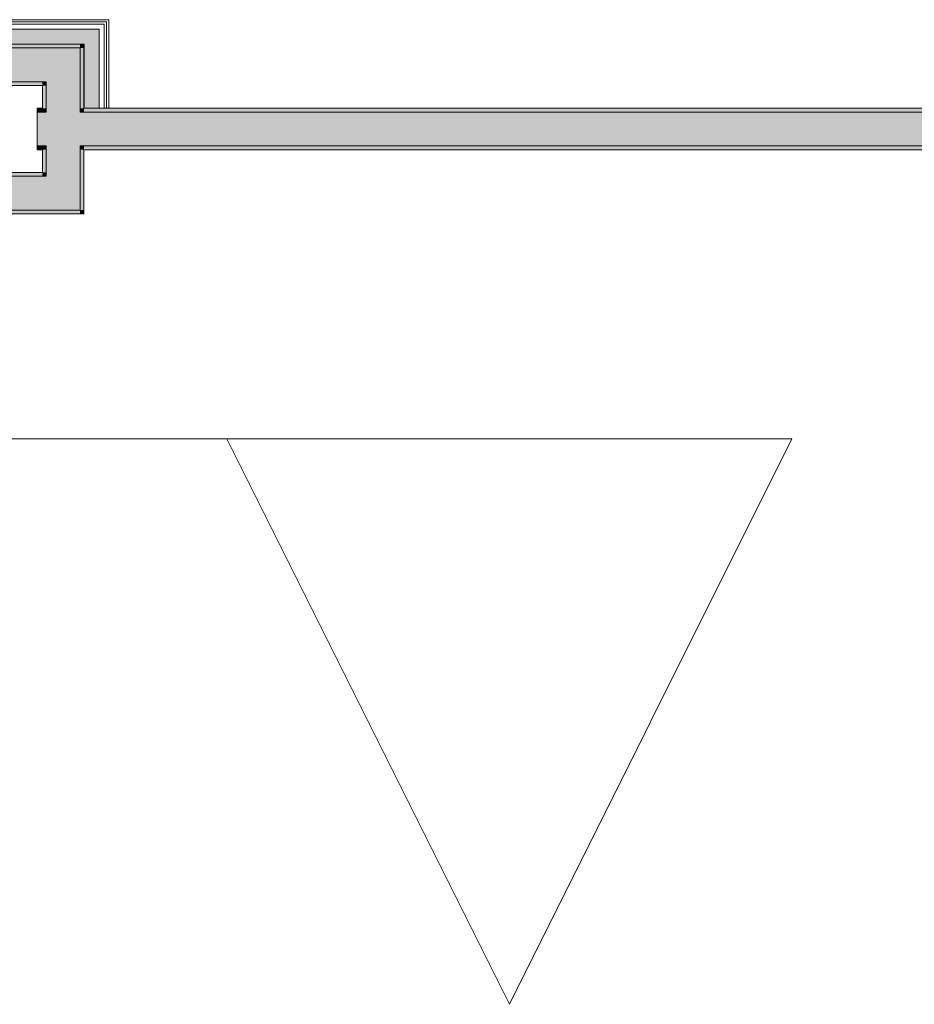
# Model space of a CAD drawing. Header units: millimetres. Extents: x -30280 to 100171, y -17460 to 4378.
# Tile 63 of 256: x 6609 to 8984, y -14537 to -11924. Entities that reach past the tile are written whole.
import ezdxf

# ---------------------------------------------------------------- set-up
doc = ezdxf.new("R2010")
doc.units = ezdxf.units.MM
doc.header["$MEASUREMENT"] = 0
doc.linetypes.add('Dot & Dashed', pattern=[3351.388812, 1587.5, -881.944444, 0, -881.944368])
doc.linetypes.add('Wipeout_Contour', pattern=[1000, 0, -1000])
for name, color, linetype in [('08_E_Envans secs', 7, 'Continuous'), ('12_FAÇ_Façana', 7, 'Continuous'), ('16_SEC_Seccions Planta 1', 7, 'Continuous')]:
    doc.layers.add(name, color=color, linetype=linetype)
for name, color, linetype, lineweight in [('08_E_Envans secs_Pluma_Nº__1', 7, 'Continuous', 5), ('12_FAÇ_Façana_Pluma_Nº__7', 7, 'Continuous', 5), ('16_SEC_Seccions Planta 1_Pluma_Nº__192', 150, 'Continuous', 0), ('16_SEC_Seccions Planta 1_Pluma_Nº__25', 5, 'Continuous', 5)]:
    doc.layers.add(name, color=color, linetype=linetype, lineweight=lineweight)
for name, color, linetype, lineweight, true_color in [('08_E_Envans secs_Pluma_Nº__102', 7, 'Continuous', 5, 0xcccccc), ('08_E_Envans secs_Pluma_Nº__171', 171, 'Continuous', 13, 0xaaaaff), ('08_E_Envans secs_Pluma_Nº__177', 7, 'Continuous', 15, 0xf7e046), ('12_FAÇ_Façana_Pluma_Nº__102', 7, 'Continuous', 5, 0xcccccc), ('12_FAÇ_Façana_Pluma_Nº__176', 7, 'Continuous', 15, 0x93a0c6)]:
    doc.layers.add(name, color=color, linetype=linetype, lineweight=lineweight, true_color=true_color)
pattern_1 = [(45, (0, 0), (-919.24, 919.24), [975, -325]), (45, (4e-13, 919.2), (-919.24, 919.24), [975, -325])]

# ---------------------------------------------------------------- blocks, each defined once
blk = doc.blocks.new('Muro_50_1', base_point=(6178.9, -12439))
at = {"layer": '12_FAÇ_Façana_Pluma_Nº__102', "linetype": 'Continuous', "lineweight": 0, "true_color": 0xe5e5e5}
for points in [[(6438.9, -12339), (6178.9, -12339), (6178.9, -12429), (6438.9, -12429)], [(6528.9, -12339), (6438.9, -12339), (6438.9, -12429), (6528.9, -12429)], [(6678.9, -12339), (6528.9, -12339), (6528.9, -12429), (6678.9, -12429)], [(6678.9, -12339), (6768.9, -12429), (6768.9, -12339)], [(6678.9, -12429), (6768.9, -12429), (6678.9, -12339)]]:
    blk.add_hatch(color=254, dxfattribs=at).paths.add_polyline_path(points)
at = {"layer": '12_FAÇ_Façana_Pluma_Nº__176', "linetype": 'Continuous', "lineweight": 0, "true_color": 0x495063}
for points in [[(6668.9, -12329), (6178.9, -12329), (6178.9, -12339), (6668.9, -12339)], [(6668.9, -12329), (6678.9, -12339), (6678.9, -12329)], [(6668.9, -12339), (6678.9, -12339), (6668.9, -12329)], [(6428.9, -12429), (6178.9, -12429), (6178.9, -12439), (6428.9, -12439)], [(6438.9, -12429), (6428.9, -12429), (6428.9, -12439), (6438.9, -12439)], [(6538.9, -12429), (6528.9, -12429), (6528.9, -12439), (6538.9, -12439)], [(6768.9, -12429), (6538.9, -12429), (6538.9, -12439), (6768.9, -12439)], [(6778.9, -12429), (6768.9, -12429), (6778.9, -12439)], [(6768.9, -12439), (6778.9, -12439), (6768.9, -12429)]]:
    blk.add_hatch(color=251, dxfattribs=at).paths.add_polyline_path(points)
at = {"layer": '12_FAÇ_Façana_Pluma_Nº__7', "color": 7, "linetype": 'Continuous', "lineweight": 5}
for p, q in [((6678.9, -12339), (6678.9, -12329)), ((6438.9, -12339), (6178.9, -12339)), ((6528.9, -12339), (6438.9, -12339)), ((6678.9, -12339), (6528.9, -12339)), ((6768.9, -12429), (6768.9, -12339)), ((6178.9, -12429), (6438.9, -12429)), ((6438.9, -12429), (6438.9, -12439)), ((6528.9, -12439), (6528.9, -12429)), ((6528.9, -12429), (6678.9, -12429)), ((6678.9, -12429), (6768.9, -12429))]:
    blk.add_line(p, q, dxfattribs=at)
at = {"layer": '12_FAÇ_Façana_Pluma_Nº__7', "color": 7, "linetype": 'Continuous', "lineweight": 5, "flags": 128}
for points in [[(6668.9, -12329), (6178.9, -12329)], [(6778.9, -12439), (6778.9, -12429)], [(6178.9, -12439), (6428.9, -12439)], [(6538.9, -12439), (6778.9, -12439)]]:
    blk.add_lwpolyline(points, dxfattribs=at)
blk = doc.blocks.new('Muro_60_1', base_point=(6655, -12269))
at = {"layer": '12_FAÇ_Façana_Pluma_Nº__102', "linetype": 'Continuous', "lineweight": 0, "true_color": 0xe5e5e5}
for points in [[(6655, -12259), (6668.9, -12259), (6668.9, -12169), (6655, -12169)], [(6668.9, -12169), (6668.9, -12259), (6678.9, -12259), (6678.9, -12169)], [(6768.9, -12169), (6768.9, -12259), (6778.9, -12259), (6778.9, -12169)], [(6778.9, -12259), (12128.9, -12259), (12128.9, -12169), (6778.9, -12169)]]:
    blk.add_hatch(color=254, dxfattribs=at).paths.add_polyline_path(points)
at = {"layer": '12_FAÇ_Façana_Pluma_Nº__176', "linetype": 'Continuous', "lineweight": 0, "true_color": 0x495063}
for points in [[(6668.9, -12159), (6655, -12159), (6655, -12169), (6668.9, -12169)], [(12128.9, -12159), (6778.9, -12159), (6778.9, -12169), (12128.9, -12169)], [(6655, -12269), (6668.9, -12269), (6668.9, -12259), (6655, -12259)], [(6778.9, -12269), (12128.9, -12269), (12128.9, -12259), (6778.9, -12259)]]:
    blk.add_hatch(color=251, dxfattribs=at).paths.add_polyline_path(points)
at = {"layer": '12_FAÇ_Façana_Pluma_Nº__7', "color": 7, "linetype": 'Continuous', "lineweight": 5}
for p, q in [((6668.9, -12169), (6655, -12169)), ((6678.9, -12169), (6668.9, -12169)), ((6778.9, -12169), (6768.9, -12169)), ((12128.9, -12169), (6778.9, -12169)), ((6655, -12259), (6668.9, -12259)), ((6668.9, -12259), (6678.9, -12259)), ((6768.9, -12259), (6778.9, -12259)), ((6778.9, -12259), (12128.9, -12259))]:
    blk.add_line(p, q, dxfattribs=at)
at = {"layer": '12_FAÇ_Façana_Pluma_Nº__7', "color": 7, "linetype": 'Continuous', "lineweight": 5, "flags": 128}
for points in [[(6668.9, -12159), (6655, -12159)], [(6655, -12159), (6655, -12269)], [(12128.9, -12159), (6778.9, -12159)], [(6655, -12269), (6668.9, -12269)], [(6778.9, -12269), (12128.9, -12269)]]:
    blk.add_lwpolyline(points, dxfattribs=at)
blk = doc.blocks.new('Muro_61_1', base_point=(6778.9, -12439))
at = {"layer": '12_FAÇ_Façana_Pluma_Nº__102', "linetype": 'Continuous', "lineweight": 0, "true_color": 0xe5e5e5}
for points in [[(6678.9, -11999), (6678.9, -12089), (6768.9, -11999)], [(6678.9, -12089), (6768.9, -12089), (6768.9, -11999)], [(6678.9, -12089), (6678.9, -12169), (6768.9, -12169), (6768.9, -12089)], [(6678.9, -12169), (6678.9, -12259), (6768.9, -12259), (6768.9, -12169)], [(6678.9, -12259), (6678.9, -12339), (6768.9, -12339), (6768.9, -12259)]]:
    blk.add_hatch(color=254, dxfattribs=at).paths.add_polyline_path(points)
at = {"layer": '12_FAÇ_Façana_Pluma_Nº__176', "linetype": 'Continuous', "lineweight": 0, "true_color": 0x495063}
for points in [[(6768.9, -11989), (6768.9, -11999), (6778.9, -11989)], [(6768.9, -11999), (6778.9, -11999), (6778.9, -11989)], [(6768.9, -11999), (6768.9, -12159), (6778.9, -12159), (6778.9, -11999)], [(6668.9, -12089), (6668.9, -12099), (6678.9, -12089)], [(6668.9, -12099), (6678.9, -12099), (6678.9, -12089)], [(6668.9, -12099), (6668.9, -12159), (6678.9, -12159), (6678.9, -12099)], [(6668.9, -12159), (6668.9, -12169), (6678.9, -12169), (6678.9, -12159)], [(6768.9, -12159), (6768.9, -12169), (6778.9, -12169), (6778.9, -12159)], [(6668.9, -12259), (6668.9, -12269), (6678.9, -12269), (6678.9, -12259)], [(6668.9, -12269), (6668.9, -12329), (6678.9, -12329), (6678.9, -12269)], [(6768.9, -12259), (6768.9, -12269), (6778.9, -12269), (6778.9, -12259)], [(6778.9, -12269), (6768.9, -12269), (6768.9, -12429), (6778.9, -12429)]]:
    blk.add_hatch(color=251, dxfattribs=at).paths.add_polyline_path(points)
at = {"layer": '12_FAÇ_Façana_Pluma_Nº__7', "color": 7, "linetype": 'Continuous', "lineweight": 5}
for p, q in [((6768.9, -11999), (6678.9, -11999)), ((6768.9, -12089), (6768.9, -11999)), ((6678.9, -12089), (6668.9, -12089)), ((6678.9, -12089), (6678.9, -12169)), ((6768.9, -12169), (6768.9, -12089)), ((6678.9, -12169), (6668.9, -12169)), ((6778.9, -12169), (6768.9, -12169)), ((6668.9, -12259), (6678.9, -12259)), ((6678.9, -12259), (6678.9, -12329)), ((6768.9, -12259), (6778.9, -12259)), ((6768.9, -12339), (6768.9, -12259)), ((6678.9, -12339), (6678.9, -12329)), ((6768.9, -12429), (6768.9, -12339))]:
    blk.add_line(p, q, dxfattribs=at)
at = {"layer": '12_FAÇ_Façana_Pluma_Nº__7', "color": 7, "linetype": 'Continuous', "lineweight": 5, "flags": 128}
for points in [[(6778.9, -11989), (6768.9, -11989)], [(6778.9, -12159), (6778.9, -11989)], [(6668.9, -12099), (6668.9, -12159)], [(6668.9, -12269), (6668.9, -12329)], [(6778.9, -12429), (6778.9, -12269)]]:
    blk.add_lwpolyline(points, dxfattribs=at)
blk = doc.blocks.new('Muro_62_1', base_point=(6178.9, -12099))
at = {"layer": '12_FAÇ_Façana_Pluma_Nº__102', "linetype": 'Continuous', "lineweight": 0, "true_color": 0xe5e5e5}
blk.add_hatch(color=254, dxfattribs=at).paths.add_polyline_path([(6178.9, -11999), (6178.9, -12089), (6678.9, -12089), (6678.9, -11999)])
at = {"layer": '12_FAÇ_Façana_Pluma_Nº__176', "linetype": 'Continuous', "lineweight": 0, "true_color": 0x495063}
for points in [[(6768.9, -11989), (6178.9, -11989), (6178.9, -11999), (6768.9, -11999)], [(6668.9, -12089), (6178.9, -12089), (6178.9, -12099), (6668.9, -12099)]]:
    blk.add_hatch(color=251, dxfattribs=at).paths.add_polyline_path(points)
at = {"layer": '12_FAÇ_Façana_Pluma_Nº__7', "color": 7, "linetype": 'Continuous', "lineweight": 5}
for p, q in [((6678.9, -11999), (6178.9, -11999)), ((6768.9, -11999), (6678.9, -11999)), ((6178.9, -12089), (6668.9, -12089)), ((6678.9, -12089), (6668.9, -12089))]:
    blk.add_line(p, q, dxfattribs=at)
at = {"layer": '12_FAÇ_Façana_Pluma_Nº__7', "color": 7, "linetype": 'Continuous', "lineweight": 5, "flags": 128}
for points in [[(6768.9, -11989), (6178.9, -11989)], [(6178.9, -12099), (6668.9, -12099)]]:
    blk.add_lwpolyline(points, dxfattribs=at)
blk = doc.blocks.new('Plano de Corte_1_1', base_point=(7908.8, -13036.5))
at = {"layer": '16_SEC_Seccions Planta 1_Pluma_Nº__192', "color": 150, "linetype": 'Dot & Dashed', "lineweight": 0}
blk.add_line((7158.8, -13036.5), (-24095.1, -13036.5), dxfattribs=at)
at = {"color": 254, "linetype": 'Wipeout_Contour', "lineweight": 0, "ltscale": 47071.116306}
blk.add_wipeout([(8658.8, -13036.5), (7158.8, -13036.5), (7908.8, -14536.5)], dxfattribs=at).dxf.layer = '16_SEC_Seccions Planta 1'
at = {"layer": '16_SEC_Seccions Planta 1_Pluma_Nº__25', "color": 5, "linetype": 'Continuous', "lineweight": 5, "flags": 128}
blk.add_lwpolyline([(8658.8, -13036.5), (7158.8, -13036.5), (7908.8, -14536.5)], close=True, dxfattribs=at)
blk = doc.blocks.new('*X666')
at = {"layer": '08_E_Envans secs_Pluma_Nº__102', "linetype": 'Continuous', "lineweight": 5, "true_color": 0xcccccc}
blk.add_hatch(color=254, dxfattribs=at).paths.add_polyline_path([(6779.9, -11989), (6819.9, -11949), (6779.9, -11949)])
blk = doc.blocks.new('*X667')
at = {"layer": '08_E_Envans secs_Pluma_Nº__102', "linetype": 'Continuous', "lineweight": 5, "true_color": 0xcccccc}
blk.add_hatch(color=254, dxfattribs=at).paths.add_polyline_path([(6779.9, -11989), (6779.9, -12159), (6819.9, -12159), (6819.9, -11989)])
blk = doc.blocks.new('*X668')
at = {"layer": '08_E_Envans secs_Pluma_Nº__102', "linetype": 'Continuous', "lineweight": 5, "true_color": 0xcccccc}
blk.add_hatch(color=254, dxfattribs=at).paths.add_polyline_path([(6779.9, -11989), (6819.9, -11989), (6819.9, -11949)])
blk = doc.blocks.new('Muro_168_1', base_point=(6779.9, -11989))
at = {"layer": '08_E_Envans secs_Pluma_Nº__1', "color": 7, "linetype": 'Continuous', "lineweight": 5, "flags": 128}
blk.add_lwpolyline([(6779.9, -11989), (6779.9, -12159)], dxfattribs=at)
at = {"color": 254, "linetype": 'Wipeout_Contour', "lineweight": 0, "ltscale": 41245.909756}
blk.add_wipeout([(6838.9, -11930), (6844.9, -11924), (6838.9, -11924)], dxfattribs=at).dxf.layer = '08_E_Envans secs'
at = {"layer": '08_E_Envans secs_Pluma_Nº__171', "linetype": 'Continuous', "lineweight": 13, "true_color": 0xaaaaff}
h = blk.add_hatch(dxfattribs=at)
h.set_pattern_fill('Panellat_HPL_0001', color=161, style=0, pattern_type=2)
h.set_pattern_definition(pattern_1)
h.paths.add_polyline_path([(6838.9, -11930), (6844.9, -11924), (6838.9, -11924)])
at = {"color": 254, "linetype": 'Wipeout_Contour', "lineweight": 0, "ltscale": 41258.385424}
blk.add_wipeout([(6819.9, -11949), (6832.9, -11936), (6819.9, -11936)], dxfattribs=at).dxf.layer = '08_E_Envans secs'
at = {"layer": '08_E_Envans secs_Pluma_Nº__177', "linetype": 'Continuous', "lineweight": 15, "true_color": 0xf7e046}
h = blk.add_hatch(dxfattribs=at)
h.set_pattern_fill('Panellat_HPL_0001', color=53, style=0, pattern_type=2)
h.set_pattern_definition(pattern_1)
h.paths.add_polyline_path([(6819.9, -11949), (6832.9, -11936), (6819.9, -11936)])
at = {"layer": '08_E_Envans secs', "color": 7, "lineweight": 20}
blk.add_blockref('*X666', (0, 0), dxfattribs=at)
at = {"color": 254, "linetype": 'Wipeout_Contour', "lineweight": 0, "ltscale": 55408.898395}
blk.add_wipeout([(6838.9, -11930), (6838.9, -12159), (6844.9, -12159), (6844.9, -11930)], dxfattribs=at).dxf.layer = '08_E_Envans secs'
at = {"layer": '08_E_Envans secs_Pluma_Nº__171', "linetype": 'Continuous', "lineweight": 13, "true_color": 0xaaaaff}
h = blk.add_hatch(dxfattribs=at)
h.set_pattern_fill('Panellat_HPL_0001', color=161, style=0, pattern_type=2)
h.set_pattern_definition(pattern_1)
h.paths.add_polyline_path([(6838.9, -11930), (6838.9, -12159), (6844.9, -12159), (6844.9, -11930)])
at = {"color": 254, "linetype": 'Wipeout_Contour', "lineweight": 0, "ltscale": 41254.469593}
blk.add_wipeout([(6838.9, -11930), (6844.9, -11930), (6844.9, -11924)], dxfattribs=at).dxf.layer = '08_E_Envans secs'
at = {"color": 254, "linetype": 'Wipeout_Contour', "lineweight": 0, "ltscale": 55411.291932}
blk.add_wipeout([(6819.9, -11949), (6819.9, -12159), (6832.9, -12159), (6832.9, -11949)], dxfattribs=at).dxf.layer = '08_E_Envans secs'
at = {"layer": '08_E_Envans secs_Pluma_Nº__171', "linetype": 'Continuous', "lineweight": 13, "true_color": 0xaaaaff}
h = blk.add_hatch(dxfattribs=at)
h.set_pattern_fill('Panellat_HPL_0001', color=161, style=0, pattern_type=2)
h.set_pattern_definition(pattern_1)
h.paths.add_polyline_path([(6838.9, -11930), (6844.9, -11930), (6844.9, -11924)])
at = {"layer": '08_E_Envans secs_Pluma_Nº__177', "linetype": 'Continuous', "lineweight": 15, "true_color": 0xf7e046}
h = blk.add_hatch(dxfattribs=at)
h.set_pattern_fill('Panellat_HPL_0001', color=53, style=0, pattern_type=2)
h.set_pattern_definition(pattern_1)
h.paths.add_polyline_path([(6819.9, -11949), (6819.9, -12159), (6832.9, -12159), (6832.9, -11949)])
at = {"layer": '08_E_Envans secs_Pluma_Nº__1', "color": 7, "linetype": 'Continuous', "lineweight": 5}
blk.add_line((6819.9, -12159), (6819.9, -11989), dxfattribs=at)
at = {"layer": '08_E_Envans secs_Pluma_Nº__1', "color": 7, "linetype": 'Continuous', "lineweight": 5, "flags": 128}
for points in [[(6819.9, -12159), (6779.9, -12159)], [(6832.9, -12159), (6819.9, -12159)], [(6838.9, -12159), (6832.9, -12159)], [(6844.9, -12159), (6838.9, -12159)]]:
    blk.add_lwpolyline(points, dxfattribs=at)
at = {"layer": '08_E_Envans secs', "color": 7, "lineweight": 20}
blk.add_blockref('*X667', (0, 0), dxfattribs=at)
at = {"color": 254, "linetype": 'Wipeout_Contour', "lineweight": 0, "ltscale": 41276.494959}
blk.add_wipeout([(6819.9, -11949), (6832.9, -11949), (6832.9, -11936)], dxfattribs=at).dxf.layer = '08_E_Envans secs'
at = {"layer": '08_E_Envans secs_Pluma_Nº__177', "linetype": 'Continuous', "lineweight": 15, "true_color": 0xf7e046}
h = blk.add_hatch(dxfattribs=at)
h.set_pattern_fill('Panellat_HPL_0001', color=53, style=0, pattern_type=2)
h.set_pattern_definition(pattern_1)
h.paths.add_polyline_path([(6819.9, -11949), (6832.9, -11949), (6832.9, -11936)])
at = {"layer": '08_E_Envans secs_Pluma_Nº__1', "color": 7, "linetype": 'Continuous', "lineweight": 5}
for p, q in [((6832.9, -11936), (6819.9, -11936)), ((6838.9, -11930), (6832.9, -11930)), ((6832.9, -11949), (6832.9, -11936)), ((6838.9, -11936), (6838.9, -11930)), ((6838.9, -12159), (6838.9, -11936)), ((6819.9, -11949), (6779.9, -11949)), ((6819.9, -11989), (6819.9, -11949)), ((6832.9, -12159), (6832.9, -11949))]:
    blk.add_line(p, q, dxfattribs=at)
at = {"layer": '08_E_Envans secs_Pluma_Nº__1', "color": 7, "linetype": 'Continuous', "lineweight": 5, "flags": 128}
for points in [[(6844.9, -11924), (6838.9, -11924)], [(6844.9, -12159), (6844.9, -11924)]]:
    blk.add_lwpolyline(points, dxfattribs=at)
at = {"layer": '08_E_Envans secs', "color": 7, "lineweight": 20}
blk.add_blockref('*X668', (0, 0), dxfattribs=at)
blk = doc.blocks.new('*X670')
at = {"layer": '08_E_Envans secs_Pluma_Nº__102', "linetype": 'Continuous', "lineweight": 5, "true_color": 0xcccccc}
blk.add_hatch(color=254, dxfattribs=at).paths.add_polyline_path([(6779.9, -11949), (5828.9, -11949), (5828.9, -11989), (6779.9, -11989)])
blk = doc.blocks.new('Muro_169_1', base_point=(5828.9, -11989))
at = {"layer": '08_E_Envans secs_Pluma_Nº__1', "color": 7, "linetype": 'Continuous', "lineweight": 5, "flags": 128}
blk.add_lwpolyline([(6178.9, -11989), (6779.9, -11989)], dxfattribs=at)
at = {"color": 254, "linetype": 'Wipeout_Contour', "lineweight": 0, "ltscale": 54047.405172}
blk.add_wipeout([(6838.9, -11924), (5828.9, -11924), (5828.9, -11930), (6838.9, -11930)], dxfattribs=at).dxf.layer = '08_E_Envans secs'
at = {"layer": '08_E_Envans secs_Pluma_Nº__171', "linetype": 'Continuous', "lineweight": 13, "true_color": 0xaaaaff}
h = blk.add_hatch(dxfattribs=at)
h.set_pattern_fill('Panellat_HPL_0001', color=161, style=0, pattern_type=2)
h.set_pattern_definition(pattern_1)
h.paths.add_polyline_path([(6838.9, -11924), (5828.9, -11924), (5828.9, -11930), (6838.9, -11930)])
at = {"color": 254, "linetype": 'Wipeout_Contour', "lineweight": 0, "ltscale": 54083.294214}
blk.add_wipeout([(6819.9, -11936), (5828.9, -11936), (5828.9, -11949), (6819.9, -11949)], dxfattribs=at).dxf.layer = '08_E_Envans secs'
at = {"layer": '08_E_Envans secs_Pluma_Nº__177', "linetype": 'Continuous', "lineweight": 15, "true_color": 0xf7e046}
h = blk.add_hatch(dxfattribs=at)
h.set_pattern_fill('Panellat_HPL_0001', color=53, style=0, pattern_type=2)
h.set_pattern_definition(pattern_1)
h.paths.add_polyline_path([(6819.9, -11936), (5828.9, -11936), (5828.9, -11949), (6819.9, -11949)])
at = {"layer": '08_E_Envans secs_Pluma_Nº__1', "color": 7, "linetype": 'Continuous', "lineweight": 5}
for p, q in [((6832.9, -11930), (5828.9, -11930)), ((6819.9, -11936), (5828.9, -11936)), ((6832.9, -11936), (6819.9, -11936)), ((6838.9, -11930), (6832.9, -11930)), ((6779.9, -11949), (5828.9, -11949)), ((6819.9, -11949), (6779.9, -11949))]:
    blk.add_line(p, q, dxfattribs=at)
at = {"layer": '08_E_Envans secs_Pluma_Nº__1', "color": 7, "linetype": 'Continuous', "lineweight": 5, "flags": 128}
for points in [[(6838.9, -11924), (5828.9, -11924)], [(5828.9, -11924), (5828.9, -11930)], [(5828.9, -11930), (5828.9, -11936)], [(5828.9, -11936), (5828.9, -11949)], [(5828.9, -11949), (5828.9, -11989)]]:
    blk.add_lwpolyline(points, dxfattribs=at)
at = {"layer": '08_E_Envans secs', "color": 7, "lineweight": 20}
blk.add_blockref('*X670', (0, 0), dxfattribs=at)

msp = doc.modelspace()

# ---------------------------------------------------------------- block references
at = {"layer": '12_FAÇ_Façana', "color": 7, "lineweight": 20}
for name, p in [('Muro_62_1', (6178.9, -12099)), ('Muro_61_1', (6778.9, -12439)), ('Muro_60_1', (6655, -12269)), ('Muro_50_1', (6178.9, -12439))]:
    msp.add_blockref(name, p, dxfattribs=at)
at = {"layer": '16_SEC_Seccions Planta 1', "color": 150, "lineweight": 0}
msp.add_blockref('Plano de Corte_1_1', (7908.8, -13036.5), dxfattribs=at)

# ---------------------------------------------------------------- next in the draw order: block references
at = {"layer": '08_E_Envans secs', "color": 7, "lineweight": 20}
msp.add_blockref('Muro_168_1', (6779.9, -11989), dxfattribs=at)

# ---------------------------------------------------------------- next in the draw order: block references
msp.add_blockref('Muro_169_1', (5828.9, -11989), dxfattribs=at)

doc.saveas('drawing.dxf')
